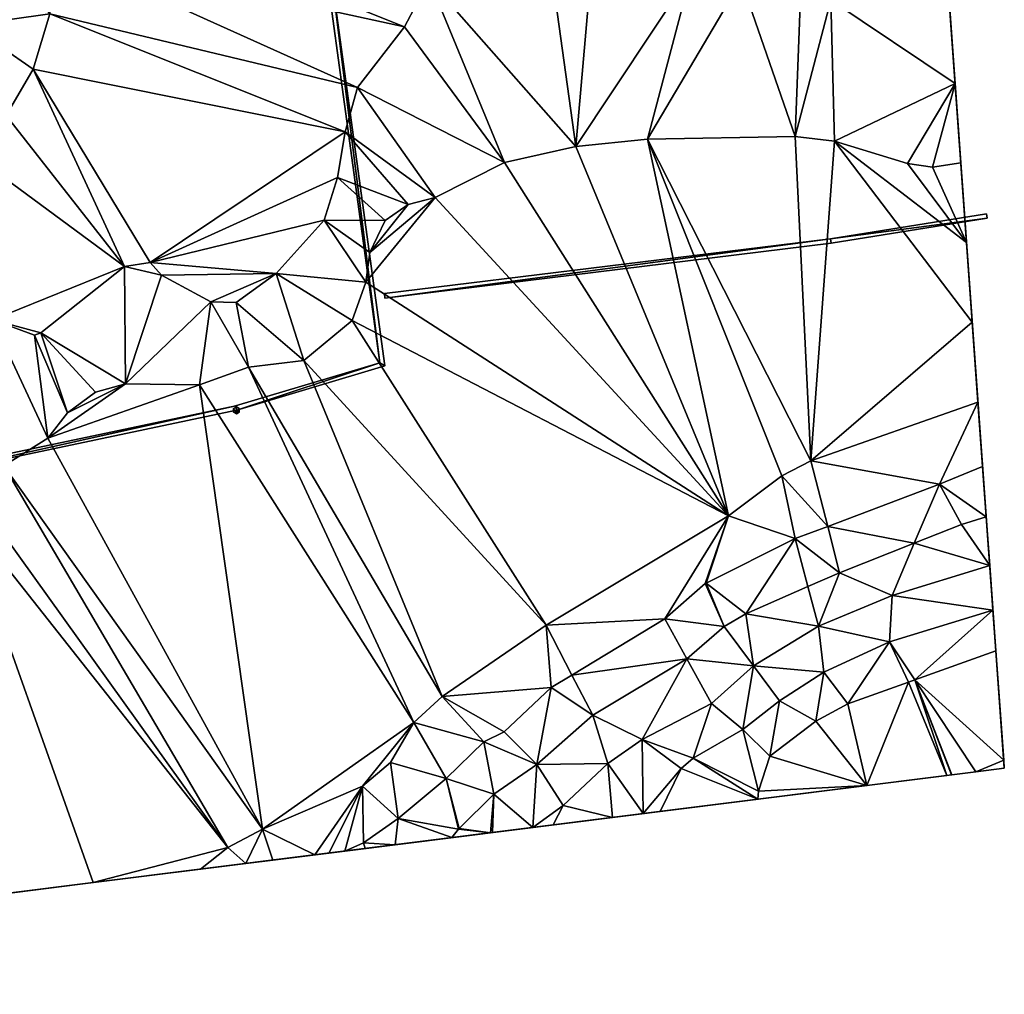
# Model space of a CAD drawing. Header units: inches. Extents: x 573046 to 573309, y 6670408 to 6670677.
# Tile 28 of 111: x 573265 to 573309, y 6670442 to 6670486. Entities that reach past the tile are written whole.
import ezdxf

# ---------------------------------------------------------------- set-up
doc = ezdxf.new("R2010")
doc.units = ezdxf.units.IN
doc.header["$MEASUREMENT"] = 0
for name, color, linetype in [('Objekter_Gjerde', 10, 'Continuous'), ('Objekter_Mast', 10, 'Continuous'), ('Terreng_ortofoto', 10, 'Continuous')]:
    doc.layers.add(name, color=color, linetype=linetype)

msp = doc.modelspace()

# ---------------------------------------------------------------- linework, layer by layer
at = {"layer": 'Terreng_ortofoto'}
for points in [[(573308.764, 6670457.641, 226), (573294.793, 6670651.952, 219), (573297.855, 6670609.365, 218)], [(573308.764, 6670457.641, 226), (573297.855, 6670609.365, 218), (573306.936, 6670483.065, 221.5)], [(573306.936, 6670483.065, 221.5), (573297.855, 6670609.365, 218), (573301.343, 6670560.852, 221)], [(573306.936, 6670483.065, 221.5), (573301.343, 6670560.852, 221), (573301.804, 6670554.44, 221)], [(573304.487, 6670517.124, 223.667), (573306.936, 6670483.065, 221.5), (573301.804, 6670554.44, 221)], [(573305.611, 6670501.488, 224), (573306.936, 6670483.065, 221.5), (573304.487, 6670517.124, 223.667)], [(573305.611, 6670501.488, 224), (573306.681, 6670486.609, 222), (573306.936, 6670483.065, 221.5)], [(573266.84, 6670491.78, 223), (573266.49, 6670489.05, 223), (573282.25, 6670485.61, 222)], [(573266.84, 6670491.78, 223), (573282.25, 6670485.61, 222), (573283.36, 6670487.71, 222)], [(573288.5, 6670490.59, 222), (573283.36, 6670487.71, 222), (573289.93, 6670480.24, 221)], [(573288.5, 6670490.59, 222), (573289.93, 6670480.24, 221), (573290.82, 6670490.51, 222)], [(573290.82, 6670490.51, 222), (573289.93, 6670480.24, 221), (573295.11, 6670488.06, 222)], [(573264.24, 6670489.01, 224), (573262.75, 6670485.68, 224), (573266.34, 6670486.2, 223)], [(573266.49, 6670489.05, 223), (573266.34, 6670486.2, 223), (573280.14, 6670482.89, 222)], [(573266.49, 6670489.05, 223), (573280.14, 6670482.89, 222), (573282.25, 6670485.61, 222)], [(573283.36, 6670487.71, 222), (573282.25, 6670485.61, 222), (573286.73, 6670479.53, 221)], [(573283.36, 6670487.71, 222), (573286.73, 6670479.53, 221), (573289.93, 6670480.24, 221)], [(573295.11, 6670488.06, 222), (573289.93, 6670480.24, 221), (573293.14, 6670480.58, 221)], [(573295.11, 6670488.06, 222), (573293.14, 6670480.58, 221), (573297.34, 6670487.69, 222)], [(573297.34, 6670487.69, 222), (573293.14, 6670480.58, 221), (573299.77, 6670480.7, 221)], [(573300.01, 6670487, 222), (573297.34, 6670487.69, 222), (573299.77, 6670480.7, 221)], [(573301.36, 6670486.81, 222), (573300.01, 6670487, 222), (573299.77, 6670480.7, 221)], [(573301.36, 6670486.81, 222), (573299.77, 6670480.7, 221), (573301.53, 6670480.49, 221)], [(573301.36, 6670486.81, 222), (573301.53, 6670480.49, 221), (573306.936, 6670483.065, 221.5)], [(573301.36, 6670486.81, 222), (573306.936, 6670483.065, 221.5), (573306.681, 6670486.609, 222)], [(573266.34, 6670486.2, 223), (573262.75, 6670485.68, 224), (573265.6, 6670483.71, 223)], [(573266.34, 6670486.2, 223), (573265.6, 6670483.71, 223), (573279.59, 6670480.9, 222)], [(573266.34, 6670486.2, 223), (573279.59, 6670480.9, 222), (573280.14, 6670482.89, 222)], [(573262.75, 6670485.68, 224), (573264.39, 6670481.64, 223), (573265.6, 6670483.71, 223)], [(573282.25, 6670485.61, 222), (573280.14, 6670482.89, 222), (573286.73, 6670479.53, 221)], [(573269.69, 6670474.86, 222), (573265.6, 6670483.71, 223), (573264.39, 6670481.64, 223)], [(573269.69, 6670474.86, 222), (573270.85, 6670475.05, 222), (573265.6, 6670483.71, 223)], [(573270.85, 6670475.05, 222), (573279.59, 6670480.9, 222), (573265.6, 6670483.71, 223)], [(573279.59, 6670480.9, 222), (573283.63, 6670477.96, 221), (573280.14, 6670482.89, 222)], [(573286.73, 6670479.53, 221), (573280.14, 6670482.89, 222), (573283.63, 6670477.96, 221)], [(573301.53, 6670480.49, 221), (573304.8, 6670479.49, 221), (573306.936, 6670483.065, 221.5)], [(573306.936, 6670483.065, 221.5), (573304.8, 6670479.49, 221), (573305.92, 6670479.32, 221)], [(573306.936, 6670483.065, 221.5), (573305.92, 6670479.32, 221), (573307.19, 6670479.521, 221)], [(573308.764, 6670457.641, 226), (573306.936, 6670483.065, 221.5), (573307.448, 6670475.944, 221)], [(573307.448, 6670475.944, 221), (573306.936, 6670483.065, 221.5), (573307.19, 6670479.521, 221)], [(573269.69, 6670474.86, 222), (573264.39, 6670481.64, 223), (573262.78, 6670479.96, 223)], [(573270.85, 6670475.05, 222), (573279.25, 6670478.86, 222), (573279.59, 6670480.9, 222)], [(573279.59, 6670480.9, 222), (573279.25, 6670478.86, 222), (573282.41, 6670477.64, 221)], [(573279.59, 6670480.9, 222), (573282.41, 6670477.64, 221), (573283.63, 6670477.96, 221)], [(573300.47, 6670466.15, 221), (573299.77, 6670480.7, 221), (573293.14, 6670480.58, 221)], [(573300.47, 6670466.15, 221), (573301.53, 6670480.49, 221), (573299.77, 6670480.7, 221)], [(573296.77, 6670463.69, 221), (573289.93, 6670480.24, 221), (573286.73, 6670479.53, 221)], [(573296.77, 6670463.69, 221), (573293.14, 6670480.58, 221), (573289.93, 6670480.24, 221)], [(573296.77, 6670463.69, 221), (573299.16, 6670465.48, 221), (573293.14, 6670480.58, 221)], [(573300.47, 6670466.15, 221), (573293.14, 6670480.58, 221), (573299.16, 6670465.48, 221)], [(573300.47, 6670466.15, 221), (573307.705, 6670472.367, 221), (573301.53, 6670480.49, 221)], [(573307.705, 6670472.367, 221), (573307.448, 6670475.944, 221), (573301.53, 6670480.49, 221)], [(573307.448, 6670475.944, 221), (573304.8, 6670479.49, 221), (573301.53, 6670480.49, 221)], [(573269.69, 6670474.86, 222), (573262.78, 6670479.96, 223), (573263.77, 6670472.48, 222)], [(573296.77, 6670463.69, 221), (573286.73, 6670479.53, 221), (573283.63, 6670477.96, 221)], [(573307.448, 6670475.944, 221), (573305.92, 6670479.32, 221), (573304.8, 6670479.49, 221)], [(573307.448, 6670475.944, 221), (573307.19, 6670479.521, 221), (573305.92, 6670479.32, 221)], [(573270.85, 6670475.05, 222), (573278.64, 6670476.95, 222), (573279.25, 6670478.86, 222)], [(573278.64, 6670476.95, 222), (573281.38, 6670476.93, 221), (573279.25, 6670478.86, 222)], [(573281.38, 6670476.93, 221), (573282.41, 6670477.64, 221), (573279.25, 6670478.86, 222)], [(573280.51, 6670474.16, 221), (573283.63, 6670477.96, 221), (573280.69, 6670475.49, 221)], [(573296.77, 6670463.69, 221), (573283.63, 6670477.96, 221), (573280.51, 6670474.16, 221)], [(573280.69, 6670475.49, 221), (573283.63, 6670477.96, 221), (573282.41, 6670477.64, 221)], [(573280.69, 6670475.49, 221), (573282.41, 6670477.64, 221), (573281.38, 6670476.93, 221)], [(573276.49, 6670474.56, 222), (573278.64, 6670476.95, 222), (573270.85, 6670475.05, 222)], [(573276.49, 6670474.56, 222), (573280.51, 6670474.16, 221), (573278.64, 6670476.95, 222)], [(573278.64, 6670476.95, 222), (573280.51, 6670474.16, 221), (573280.69, 6670475.49, 221)], [(573278.64, 6670476.95, 222), (573280.69, 6670475.49, 221), (573281.38, 6670476.93, 221)], [(573308.764, 6670457.641, 226), (573307.448, 6670475.944, 221), (573307.705, 6670472.367, 221)], [(573269.69, 6670474.86, 222), (573263.77, 6670472.48, 222), (573265.95, 6670471.89, 222)], [(573269.69, 6670474.86, 222), (573265.95, 6670471.89, 222), (573269.74, 6670469.61, 221)], [(573269.69, 6670474.86, 222), (573271.36, 6670474.48, 222), (573270.85, 6670475.05, 222)], [(573269.69, 6670474.86, 222), (573269.74, 6670469.61, 221), (573271.36, 6670474.48, 222)], [(573276.49, 6670474.56, 222), (573270.85, 6670475.05, 222), (573271.36, 6670474.48, 222)], [(573269.74, 6670469.61, 221), (573273.56, 6670473.29, 222), (573271.36, 6670474.48, 222)], [(573276.49, 6670474.56, 222), (573271.36, 6670474.48, 222), (573273.56, 6670473.29, 222)], [(573274.7, 6670473.26, 222), (573276.49, 6670474.56, 222), (573273.56, 6670473.29, 222)], [(573274.7, 6670473.26, 222), (573277.74, 6670470.65, 221), (573276.49, 6670474.56, 222)], [(573276.49, 6670474.56, 222), (573279.9, 6670472.44, 221), (573280.51, 6670474.16, 221)], [(573276.49, 6670474.56, 222), (573277.74, 6670470.65, 221), (573279.9, 6670472.44, 221)], [(573296.77, 6670463.69, 221), (573280.51, 6670474.16, 221), (573279.9, 6670472.44, 221)], [(573269.74, 6670469.61, 221), (573273.05, 6670469.56, 221), (573273.56, 6670473.29, 222)], [(573273.56, 6670473.29, 222), (573273.05, 6670469.56, 221), (573275.25, 6670470.35, 221)], [(573274.7, 6670473.26, 222), (573273.56, 6670473.29, 222), (573275.25, 6670470.35, 221)], [(573274.7, 6670473.26, 222), (573275.25, 6670470.35, 221), (573277.74, 6670470.65, 221)], [(573266.25, 6670467.17, 221), (573263.77, 6670472.48, 222), (573264.28, 6670465.93, 221)], [(573266.25, 6670467.17, 221), (573265.66, 6670471.79, 222), (573263.77, 6670472.48, 222)], [(573265.66, 6670471.79, 222), (573265.95, 6670471.89, 222), (573263.77, 6670472.48, 222)], [(573277.74, 6670470.65, 221), (573288.6, 6670458.79, 221), (573279.9, 6670472.44, 221)], [(573288.6, 6670458.79, 221), (573296.77, 6670463.69, 221), (573279.9, 6670472.44, 221)], [(573300.47, 6670466.15, 221), (573307.962, 6670468.79, 221), (573307.705, 6670472.367, 221)], [(573308.332, 6670463.645, 223), (573308.764, 6670457.641, 226), (573307.705, 6670472.367, 221)], [(573308.332, 6670463.645, 223), (573307.705, 6670472.367, 221), (573307.962, 6670468.79, 221)], [(573267.14, 6670468.31, 221), (573265.95, 6670471.89, 222), (573265.66, 6670471.79, 222)], [(573266.25, 6670467.17, 221), (573267.14, 6670468.31, 221), (573265.66, 6670471.79, 222)], [(573267.14, 6670468.31, 221), (573268.39, 6670469.23, 221), (573265.95, 6670471.89, 222)], [(573268.39, 6670469.23, 221), (573269.74, 6670469.61, 221), (573265.95, 6670471.89, 222)], [(573277.74, 6670470.65, 221), (573275.25, 6670470.35, 221), (573283.94, 6670455.59, 221)], [(573277.74, 6670470.65, 221), (573283.94, 6670455.59, 221), (573288.6, 6670458.79, 221)], [(573275.25, 6670470.35, 221), (573273.05, 6670469.56, 221), (573282.67, 6670454.42, 221)], [(573275.25, 6670470.35, 221), (573282.67, 6670454.42, 221), (573283.94, 6670455.59, 221)], [(573266.25, 6670467.17, 221), (573273.05, 6670469.56, 221), (573269.74, 6670469.61, 221)], [(573266.25, 6670467.17, 221), (573269.74, 6670469.61, 221), (573267.14, 6670468.31, 221)], [(573266.25, 6670467.17, 221), (573275.88, 6670449.65, 221), (573273.05, 6670469.56, 221)], [(573267.14, 6670468.31, 221), (573269.74, 6670469.61, 221), (573268.39, 6670469.23, 221)], [(573273.05, 6670469.56, 221), (573275.88, 6670449.65, 221), (573282.67, 6670454.42, 221)], [(573300.47, 6670466.15, 221), (573306.23, 6670465.11, 222), (573307.962, 6670468.79, 221)], [(573306.23, 6670465.11, 222), (573308.169, 6670465.907, 222), (573307.962, 6670468.79, 221)], [(573308.332, 6670463.645, 223), (573307.962, 6670468.79, 221), (573308.169, 6670465.907, 222)], [(573266.25, 6670467.17, 221), (573264.28, 6670465.93, 221), (573275.88, 6670449.65, 221)], [(573300.47, 6670466.15, 221), (573299.16, 6670465.48, 221), (573301.225, 6670463.219, 222)], [(573300.47, 6670466.15, 221), (573301.225, 6670463.219, 222), (573306.23, 6670465.11, 222)], [(573264.28, 6670465.93, 221), (573262.94, 6670464.69, 221), (573274.33, 6670448.82, 221)], [(573264.28, 6670465.93, 221), (573274.33, 6670448.82, 221), (573275.88, 6670449.65, 221)], [(573308.332, 6670463.645, 223), (573308.169, 6670465.907, 222), (573306.23, 6670465.11, 222)], [(573296.77, 6670463.69, 221), (573299.77, 6670462.67, 222), (573299.16, 6670465.48, 221)], [(573299.77, 6670462.67, 222), (573301.225, 6670463.219, 222), (573299.16, 6670465.48, 221)], [(573301.225, 6670463.219, 222), (573305.104, 6670462.461, 223), (573306.23, 6670465.11, 222)], [(573307.23, 6670463.3, 223), (573306.23, 6670465.11, 222), (573305.104, 6670462.461, 223)], [(573307.23, 6670463.3, 223), (573308.332, 6670463.645, 223), (573306.23, 6670465.11, 222)], [(573262.34, 6670463.99, 221), (573274.33, 6670448.82, 221), (573262.94, 6670464.69, 221)], [(573262.34, 6670463.99, 221), (573263.471, 6670446.646, 221), (573268.283, 6670447.249, 221)], [(573262.34, 6670463.99, 221), (573268.283, 6670447.249, 221), (573274.33, 6670448.82, 221)], [(573288.6, 6670458.79, 221), (573293.92, 6670459.08, 222), (573296.77, 6670463.69, 221)], [(573296.77, 6670463.69, 221), (573293.92, 6670459.08, 222), (573295.735, 6670460.657, 222)], [(573296.77, 6670463.69, 221), (573295.735, 6670460.657, 222), (573295.768, 6670460.679, 222)], [(573296.77, 6670463.69, 221), (573295.768, 6670460.679, 222), (573299.77, 6670462.67, 222)], [(573307.23, 6670463.3, 223), (573308.488, 6670461.47, 224), (573308.332, 6670463.645, 223)], [(573308.332, 6670463.645, 223), (573308.488, 6670461.47, 224), (573308.764, 6670457.641, 226)], [(573299.77, 6670462.67, 222), (573301.76, 6670461.14, 223), (573301.225, 6670463.219, 222)], [(573301.225, 6670463.219, 222), (573301.76, 6670461.14, 223), (573305.104, 6670462.461, 223)], [(573307.23, 6670463.3, 223), (573305.104, 6670462.461, 223), (573308.488, 6670461.47, 224)], [(573299.77, 6670462.67, 222), (573295.768, 6670460.679, 222), (573297.56, 6670459.3, 223)], [(573299.77, 6670462.67, 222), (573297.56, 6670459.3, 223), (573300.34, 6670460.518, 223)], [(573299.77, 6670462.67, 222), (573300.34, 6670460.518, 223), (573301.76, 6670461.14, 223)], [(573305.104, 6670462.461, 223), (573301.76, 6670461.14, 223), (573304.11, 6670460.12, 224)], [(573305.104, 6670462.461, 223), (573304.11, 6670460.12, 224), (573308.488, 6670461.47, 224)], [(573308.488, 6670461.47, 224), (573304.11, 6670460.12, 224), (573308.633, 6670459.455, 225)], [(573308.488, 6670461.47, 224), (573308.633, 6670459.455, 225), (573308.764, 6670457.641, 226)], [(573300.34, 6670460.518, 223), (573300.81, 6670458.74, 224), (573301.76, 6670461.14, 223)], [(573300.81, 6670458.74, 224), (573304.11, 6670460.12, 224), (573301.76, 6670461.14, 223)], [(573293.92, 6670459.08, 222), (573296.58, 6670458.73, 223), (573295.735, 6670460.657, 222)], [(573296.58, 6670458.73, 223), (573295.768, 6670460.679, 222), (573295.735, 6670460.657, 222)], [(573296.58, 6670458.73, 223), (573297.56, 6670459.3, 223), (573295.768, 6670460.679, 222)], [(573297.56, 6670459.3, 223), (573300.81, 6670458.74, 224), (573300.34, 6670460.518, 223)], [(573300.81, 6670458.74, 224), (573304, 6670458.05, 225), (573304.11, 6670460.12, 224)], [(573304.11, 6670460.12, 224), (573304, 6670458.05, 225), (573308.633, 6670459.455, 225)], [(573308.633, 6670459.455, 225), (573304, 6670458.05, 225), (573305.133, 6670456.34, 226)], [(573308.633, 6670459.455, 225), (573305.133, 6670456.34, 226), (573308.764, 6670457.641, 226)], [(573288.6, 6670458.79, 221), (573289.757, 6670456.553, 222), (573293.92, 6670459.08, 222)], [(573289.757, 6670456.553, 222), (573294.91, 6670457.28, 223), (573293.92, 6670459.08, 222)], [(573294.91, 6670457.28, 223), (573296.58, 6670458.73, 223), (573293.92, 6670459.08, 222)], [(573296.58, 6670458.73, 223), (573297.9, 6670456.96, 224), (573297.56, 6670459.3, 223)], [(573297.9, 6670456.96, 224), (573300.81, 6670458.74, 224), (573297.56, 6670459.3, 223)], [(573288.6, 6670458.79, 221), (573283.94, 6670455.59, 221), (573288.83, 6670455.99, 222)], [(573288.6, 6670458.79, 221), (573288.83, 6670455.99, 222), (573289.757, 6670456.553, 222)], [(573294.91, 6670457.28, 223), (573297.9, 6670456.96, 224), (573296.58, 6670458.73, 223)], [(573297.9, 6670456.96, 224), (573301.05, 6670456.68, 225), (573300.81, 6670458.74, 224)], [(573301.05, 6670456.68, 225), (573304, 6670458.05, 225), (573300.81, 6670458.74, 224)], [(573301.05, 6670456.68, 225), (573302.12, 6670455.26, 226), (573304, 6670458.05, 225)], [(573304, 6670458.05, 225), (573302.12, 6670455.26, 226), (573304.843, 6670456.236, 226)], [(573304, 6670458.05, 225), (573304.843, 6670456.236, 226), (573305.133, 6670456.34, 226)], [(573308.764, 6670457.641, 226), (573305.133, 6670456.34, 226), (573309.116, 6670452.735, 227)], [(573308.764, 6670457.641, 226), (573309.116, 6670452.735, 227), (573309.142, 6670452.374, 227.045)], [(573289.757, 6670456.553, 222), (573290.69, 6670454.75, 223), (573294.91, 6670457.28, 223)], [(573290.69, 6670454.75, 223), (573292.9, 6670453.67, 224), (573294.91, 6670457.28, 223)], [(573292.9, 6670453.67, 224), (573296.02, 6670455.28, 224), (573294.91, 6670457.28, 223)], [(573294.91, 6670457.28, 223), (573296.02, 6670455.28, 224), (573297.9, 6670456.96, 224)], [(573296.02, 6670455.28, 224), (573297.42, 6670454.12, 225), (573297.9, 6670456.96, 224)], [(573297.9, 6670456.96, 224), (573297.42, 6670454.12, 225), (573299.06, 6670455.4, 225)], [(573297.9, 6670456.96, 224), (573299.06, 6670455.4, 225), (573301.05, 6670456.68, 225)], [(573289.757, 6670456.553, 222), (573288.83, 6670455.99, 222), (573290.69, 6670454.75, 223)], [(573301.05, 6670456.68, 225), (573299.06, 6670455.4, 225), (573300.69, 6670454.48, 226)], [(573301.05, 6670456.68, 225), (573300.69, 6670454.48, 226), (573302.12, 6670455.26, 226)], [(573305.133, 6670456.34, 226), (573304.843, 6670456.236, 226), (573306.566, 6670452.051, 226.867)], [(573305.133, 6670456.34, 226), (573306.566, 6670452.051, 226.867), (573306.776, 6670452.077, 226.888)], [(573305.133, 6670456.34, 226), (573306.776, 6670452.077, 226.888), (573306.795, 6670452.079, 226.89)], [(573305.133, 6670456.34, 226), (573306.795, 6670452.079, 226.89), (573307.868, 6670452.214, 227.001)], [(573305.133, 6670456.34, 226), (573307.868, 6670452.214, 227.001), (573309.116, 6670452.735, 227)], [(573288.83, 6670455.99, 222), (573283.94, 6670455.59, 221), (573286.72, 6670454.01, 222)], [(573288.83, 6670455.99, 222), (573286.72, 6670454.01, 222), (573288.18, 6670452.55, 223)], [(573290.69, 6670454.75, 223), (573288.83, 6670455.99, 222), (573288.18, 6670452.55, 223)], [(573302.12, 6670455.26, 226), (573302.98, 6670451.601, 226.5), (573304.843, 6670456.236, 226)], [(573304.843, 6670456.236, 226), (573302.98, 6670451.601, 226.5), (573306.566, 6670452.051, 226.867)], [(573283.94, 6670455.59, 221), (573282.67, 6670454.42, 221), (573285.81, 6670453.56, 222)], [(573286.72, 6670454.01, 222), (573283.94, 6670455.59, 221), (573285.81, 6670453.56, 222)], [(573292.9, 6670453.67, 224), (573295.19, 6670452.83, 225), (573296.02, 6670455.28, 224)], [(573296.02, 6670455.28, 224), (573295.19, 6670452.83, 225), (573297.42, 6670454.12, 225)], [(573299.06, 6670455.4, 225), (573297.42, 6670454.12, 225), (573298.63, 6670452.92, 226)], [(573300.69, 6670454.48, 226), (573299.06, 6670455.4, 225), (573298.63, 6670452.92, 226)], [(573300.69, 6670454.48, 226), (573302.98, 6670451.601, 226.5), (573302.12, 6670455.26, 226)], [(573290.69, 6670454.75, 223), (573288.18, 6670452.55, 223), (573291.37, 6670452.59, 224)], [(573290.69, 6670454.75, 223), (573291.37, 6670452.59, 224), (573292.9, 6670453.67, 224)], [(573282.67, 6670454.42, 221), (573275.88, 6670449.65, 221), (573280.36, 6670451.57, 221)], [(573282.67, 6670454.42, 221), (573280.36, 6670451.57, 221), (573281.62, 6670452.63, 221)], [(573282.67, 6670454.42, 221), (573281.62, 6670452.63, 221), (573284.12, 6670451.91, 222)], [(573282.67, 6670454.42, 221), (573284.12, 6670451.91, 222), (573285.81, 6670453.56, 222)], [(573297.42, 6670454.12, 225), (573295.19, 6670452.83, 225), (573298.12, 6670451.35, 226)], [(573297.42, 6670454.12, 225), (573298.12, 6670451.35, 226), (573298.63, 6670452.92, 226)], [(573300.69, 6670454.48, 226), (573298.63, 6670452.92, 226), (573302.98, 6670451.601, 226.5)], [(573286.72, 6670454.01, 222), (573285.81, 6670453.56, 222), (573288.18, 6670452.55, 223)], [(573292.9, 6670453.67, 224), (573291.37, 6670452.59, 224), (573292.954, 6670450.344, 224.841)], [(573292.9, 6670453.67, 224), (573292.954, 6670450.344, 224.841), (573294.65, 6670452.36, 225)], [(573292.9, 6670453.67, 224), (573294.65, 6670452.36, 225), (573295.19, 6670452.83, 225)], [(573285.81, 6670453.56, 222), (573284.12, 6670451.91, 222), (573286.26, 6670451.22, 223)], [(573285.81, 6670453.56, 222), (573286.26, 6670451.22, 223), (573288.18, 6670452.55, 223)], [(573295.19, 6670452.83, 225), (573294.65, 6670452.36, 225), (573298.092, 6670450.988, 226)], [(573295.19, 6670452.83, 225), (573298.092, 6670450.988, 226), (573298.12, 6670451.35, 226)], [(573298.63, 6670452.92, 226), (573298.12, 6670451.35, 226), (573302.98, 6670451.601, 226.5)], [(573280.36, 6670451.57, 221), (573281.97, 6670450.12, 222), (573281.62, 6670452.63, 221)], [(573284.12, 6670451.91, 222), (573281.62, 6670452.63, 221), (573281.97, 6670450.12, 222)], [(573288.18, 6670452.55, 223), (573286.26, 6670451.22, 223), (573287.997, 6670449.722, 223.798)], [(573288.18, 6670452.55, 223), (573287.997, 6670449.722, 223.798), (573289.36, 6670450.7, 224)], [(573288.18, 6670452.55, 223), (573289.36, 6670450.7, 224), (573291.37, 6670452.59, 224)], [(573291.37, 6670452.59, 224), (573289.36, 6670450.7, 224), (573291.576, 6670450.171, 224.554)], [(573291.37, 6670452.59, 224), (573291.576, 6670450.171, 224.554), (573292.954, 6670450.344, 224.841)], [(573293.719, 6670450.44, 225), (573294.65, 6670452.36, 225), (573292.954, 6670450.344, 224.841)], [(573293.719, 6670450.44, 225), (573298.092, 6670450.988, 226), (573294.65, 6670452.36, 225)], [(573307.868, 6670452.214, 227.001), (573306.795, 6670452.079, 226.89), (573309.142, 6670452.374, 227.045)], [(573307.868, 6670452.214, 227.001), (573309.142, 6670452.374, 227.045), (573309.116, 6670452.735, 227)], [(573228.368, 6670442.243, 222), (573306.795, 6670452.079, 226.89), (573268.283, 6670447.249, 221)], [(573268.283, 6670447.249, 221), (573306.795, 6670452.079, 226.89), (573279.58, 6670448.666, 222)], [(573288.914, 6670449.837, 224), (573279.58, 6670448.666, 222), (573306.795, 6670452.079, 226.89)], [(573284.668, 6670449.644, 223), (573284.12, 6670451.91, 222), (573281.97, 6670450.12, 222)], [(573284.668, 6670449.644, 223), (573284.694, 6670449.674, 223), (573284.12, 6670451.91, 222)], [(573286.26, 6670451.22, 223), (573284.12, 6670451.91, 222), (573284.694, 6670449.674, 223)], [(573288.914, 6670449.837, 224), (573306.795, 6670452.079, 226.89), (573298.092, 6670450.988, 226)], [(573298.092, 6670450.988, 226), (573306.795, 6670452.079, 226.89), (573302.98, 6670451.601, 226.5)], [(573306.566, 6670452.051, 226.867), (573302.98, 6670451.601, 226.5), (573306.795, 6670452.079, 226.89)], [(573306.566, 6670452.051, 226.867), (573306.795, 6670452.079, 226.89), (573306.776, 6670452.077, 226.888)], [(573275.88, 6670449.65, 221), (573278.235, 6670448.498, 221.793), (573280.36, 6670451.57, 221)], [(573278.235, 6670448.498, 221.793), (573278.854, 6670448.575, 221.888), (573280.36, 6670451.57, 221)], [(573280.36, 6670451.57, 221), (573278.854, 6670448.575, 221.888), (573279.58, 6670448.666, 222)], [(573280.36, 6670451.57, 221), (573279.58, 6670448.666, 222), (573280.41, 6670449.04, 222)], [(573280.36, 6670451.57, 221), (573280.41, 6670449.04, 222), (573281.97, 6670450.12, 222)], [(573298.092, 6670450.988, 226), (573302.98, 6670451.601, 226.5), (573298.12, 6670451.35, 226)], [(573286.26, 6670451.22, 223), (573284.694, 6670449.674, 223), (573286.107, 6670449.485, 223.382)], [(573286.26, 6670451.22, 223), (573286.107, 6670449.485, 223.382), (573286.192, 6670449.496, 223.401)], [(573286.26, 6670451.22, 223), (573286.192, 6670449.496, 223.401), (573287.997, 6670449.722, 223.798)], [(573288.914, 6670449.837, 224), (573289.36, 6670450.7, 224), (573287.997, 6670449.722, 223.798)], [(573288.914, 6670449.837, 224), (573298.092, 6670450.988, 226), (573291.576, 6670450.171, 224.554)], [(573288.914, 6670449.837, 224), (573291.576, 6670450.171, 224.554), (573289.36, 6670450.7, 224)], [(573291.576, 6670450.171, 224.554), (573298.092, 6670450.988, 226), (573292.954, 6670450.344, 224.841)], [(573293.719, 6670450.44, 225), (573292.954, 6670450.344, 224.841), (573298.092, 6670450.988, 226)], [(573288.914, 6670449.837, 224), (573287.997, 6670449.722, 223.798), (573279.58, 6670448.666, 222)], [(573286.107, 6670449.485, 223.382), (573279.58, 6670448.666, 222), (573287.997, 6670449.722, 223.798)], [(573281.97, 6670450.12, 222), (573280.41, 6670449.04, 222), (573281.832, 6670448.949, 222.47)], [(573281.97, 6670450.12, 222), (573281.832, 6670448.949, 222.47), (573284.369, 6670449.267, 223)], [(573284.668, 6670449.644, 223), (573281.97, 6670450.12, 222), (573284.369, 6670449.267, 223)], [(573286.192, 6670449.496, 223.401), (573286.107, 6670449.485, 223.382), (573287.997, 6670449.722, 223.798)], [(573274.33, 6670448.82, 221), (573275.128, 6670448.108, 221.314), (573275.88, 6670449.65, 221)], [(573275.88, 6670449.65, 221), (573275.128, 6670448.108, 221.314), (573276.338, 6670448.26, 221.5)], [(573275.88, 6670449.65, 221), (573276.338, 6670448.26, 221.5), (573278.235, 6670448.498, 221.793)], [(573286.107, 6670449.485, 223.382), (573284.369, 6670449.267, 223), (573279.58, 6670448.666, 222)], [(573284.369, 6670449.267, 223), (573281.832, 6670448.949, 222.47), (573279.58, 6670448.666, 222)], [(573286.107, 6670449.485, 223.382), (573284.668, 6670449.644, 223), (573284.369, 6670449.267, 223)], [(573286.107, 6670449.485, 223.382), (573284.694, 6670449.674, 223), (573284.668, 6670449.644, 223)], [(573268.283, 6670447.249, 221), (573273.095, 6670447.853, 221), (573274.33, 6670448.82, 221)], [(573274.33, 6670448.82, 221), (573273.095, 6670447.853, 221), (573275.128, 6670448.108, 221.314)], [(573280.41, 6670449.04, 222), (573279.58, 6670448.666, 222), (573280.486, 6670448.78, 222.189)], [(573280.486, 6670448.78, 222.189), (573279.58, 6670448.666, 222), (573281.832, 6670448.949, 222.47)], [(573280.41, 6670449.04, 222), (573280.486, 6670448.78, 222.189), (573281.832, 6670448.949, 222.47)], [(573268.283, 6670447.249, 221), (573279.58, 6670448.666, 222), (573278.854, 6670448.575, 221.888)], [(573268.283, 6670447.249, 221), (573278.854, 6670448.575, 221.888), (573273.095, 6670447.853, 221)], [(573273.095, 6670447.853, 221), (573278.854, 6670448.575, 221.888), (573275.128, 6670448.108, 221.314)], [(573276.338, 6670448.26, 221.5), (573275.128, 6670448.108, 221.314), (573278.854, 6670448.575, 221.888)], [(573278.235, 6670448.498, 221.793), (573276.338, 6670448.26, 221.5), (573278.854, 6670448.575, 221.888)], [(573228.368, 6670442.243, 222), (573268.283, 6670447.249, 221), (573258.659, 6670446.042, 221)], [(573268.283, 6670447.249, 221), (573263.471, 6670446.646, 221), (573258.659, 6670446.042, 221)]]:
    msp.add_3dface(points, dxfattribs=at)

# ---------------------------------------------------------------- meshes
at = {"layer": 'Objekter_Gjerde', "color": 24, "true_color": 0xaa170d}
mesh = msp.add_polyface(dxfattribs=at)
corners = [(573273.508, 6670520.038, 226.51), (573273.312, 6670520.002, 226.51), (573274.908, 6670512.188, 226.53), (573274.712, 6670512.152, 226.53), (573278.959, 6670487.987, 226.58), (573281.149, 6670470.551, 225.68), (573274.672, 6670468.625, 225.68), (573274.729, 6670468.433, 225.68), (573281.371, 6670470.409, 225.68), (573278.761, 6670487.955, 226.58), (573273.508, 6670520.038, 222.998), (573273.312, 6670520.002, 223.041), (573274.908, 6670512.188, 222.856), (573274.712, 6670512.152, 222.859), (573278.959, 6670487.987, 222.246), (573281.149, 6670470.551, 220.782), (573274.672, 6670468.625, 220.797), (573274.729, 6670468.433, 220.775), (573281.371, 6670470.409, 220.78), (573278.761, 6670487.955, 222.256)]
mesh.append_faces([[corners[k] for k in face] for face in [(8, 7, 18), (7, 17, 18), (7, 6, 16), (7, 16, 17), (8, 7, 18), (7, 17, 18), (7, 6, 16), (7, 16, 17), (6, 5, 16), (5, 15, 16), (6, 5, 16), (5, 15, 16), (4, 8, 14), (8, 18, 14), (4, 8, 14), (8, 18, 14), (5, 9, 19), (5, 19, 15), (5, 9, 19), (5, 19, 15), (2, 4, 12), (4, 14, 12), (2, 4, 12), (4, 14, 12), (9, 3, 13), (9, 13, 19), (9, 3, 13), (9, 13, 19), (0, 2, 10), (2, 12, 10), (0, 2, 10), (2, 12, 10), (3, 1, 11), (3, 11, 13), (3, 1, 11), (3, 11, 13), (1, 0, 11), (0, 10, 11), (1, 0, 11), (0, 10, 11), (14, 19, 15), (15, 17, 18), (13, 19, 14), (14, 15, 18), (15, 16, 17), (11, 13, 12), (12, 13, 14), (10, 11, 12), (4, 9, 5), (5, 7, 8), (3, 9, 4), (4, 5, 8), (5, 6, 7), (1, 3, 2), (2, 3, 4), (0, 1, 2)]], dxfattribs={"color": 25})
mesh = msp.add_polyface(dxfattribs=at)
corners = [(573273.508, 6670520.038, 226.51), (573273.312, 6670520.002, 226.51), (573274.908, 6670512.188, 226.53), (573274.712, 6670512.152, 226.53), (573278.959, 6670487.987, 226.58), (573281.149, 6670470.551, 225.68), (573274.672, 6670468.625, 225.68), (573274.729, 6670468.433, 225.68), (573281.371, 6670470.409, 225.68), (573278.761, 6670487.955, 226.58), (573273.508, 6670520.038, 222.998), (573273.312, 6670520.002, 223.041), (573274.908, 6670512.188, 222.856), (573274.712, 6670512.152, 222.859), (573278.959, 6670487.987, 222.246), (573281.149, 6670470.551, 220.782), (573274.672, 6670468.625, 220.797), (573274.729, 6670468.433, 220.775), (573281.371, 6670470.409, 220.78), (573278.761, 6670487.955, 222.256)]
mesh.append_faces([[corners[k] for k in face] for face in [(8, 7, 18), (7, 17, 18), (7, 6, 16), (7, 16, 17), (8, 7, 18), (7, 17, 18), (7, 6, 16), (7, 16, 17), (6, 5, 16), (5, 15, 16), (6, 5, 16), (5, 15, 16), (4, 8, 14), (8, 18, 14), (4, 8, 14), (8, 18, 14), (5, 9, 19), (5, 19, 15), (5, 9, 19), (5, 19, 15), (2, 4, 12), (4, 14, 12), (2, 4, 12), (4, 14, 12), (9, 3, 13), (9, 13, 19), (9, 3, 13), (9, 13, 19), (0, 2, 10), (2, 12, 10), (0, 2, 10), (2, 12, 10), (3, 1, 11), (3, 11, 13), (3, 1, 11), (3, 11, 13), (1, 0, 11), (0, 10, 11), (1, 0, 11), (0, 10, 11), (14, 19, 15), (15, 17, 18), (13, 19, 14), (14, 15, 18), (15, 16, 17), (11, 13, 12), (12, 13, 14), (10, 11, 12), (4, 9, 5), (5, 7, 8), (3, 9, 4), (4, 5, 8), (5, 6, 7), (1, 3, 2), (2, 3, 4), (0, 1, 2)]])
mesh = msp.add_polyface(dxfattribs=at)
corners = [(573308.375, 6670477.034, 221.559), (573308.344, 6670477.231, 221.559), (573301.356, 6670476.109, 221.58), (573301.384, 6670475.911, 221.58), (573281.372, 6670473.452, 221.68), (573281.348, 6670473.65, 221.68), (573308.375, 6670477.034, 220.943), (573308.344, 6670477.231, 220.93), (573301.356, 6670476.109, 220.676), (573301.384, 6670475.911, 220.682), (573281.372, 6670473.452, 220.849), (573281.348, 6670473.65, 220.813)]
mesh.append_faces([[corners[k] for k in face] for face in [(2, 1, 7), (2, 7, 8), (2, 1, 7), (2, 7, 8), (0, 3, 6), (3, 9, 6), (0, 3, 6), (3, 9, 6), (5, 2, 11), (2, 8, 11), (5, 2, 11), (2, 8, 11), (3, 4, 10), (3, 10, 9), (3, 4, 10), (3, 10, 9), (1, 0, 6), (1, 6, 7), (1, 0, 6), (1, 6, 7), (4, 5, 10), (5, 11, 10), (4, 5, 10), (5, 11, 10), (8, 11, 10), (8, 10, 9), (6, 8, 9), (6, 7, 8), (2, 5, 4), (2, 4, 3), (0, 2, 3), (0, 1, 2)]], dxfattribs={"color": 25})
mesh = msp.add_polyface(dxfattribs=at)
corners = [(573308.375, 6670477.034, 221.559), (573308.344, 6670477.231, 221.559), (573301.356, 6670476.109, 221.58), (573301.384, 6670475.911, 221.58), (573281.372, 6670473.452, 221.68), (573281.348, 6670473.65, 221.68), (573308.375, 6670477.034, 220.943), (573308.344, 6670477.231, 220.93), (573301.356, 6670476.109, 220.676), (573301.384, 6670475.911, 220.682), (573281.372, 6670473.452, 220.849), (573281.348, 6670473.65, 220.813)]
mesh.append_faces([[corners[k] for k in face] for face in [(2, 1, 7), (2, 7, 8), (2, 1, 7), (2, 7, 8), (0, 3, 6), (3, 9, 6), (0, 3, 6), (3, 9, 6), (5, 2, 11), (2, 8, 11), (5, 2, 11), (2, 8, 11), (3, 4, 10), (3, 10, 9), (3, 4, 10), (3, 10, 9), (1, 0, 6), (1, 6, 7), (1, 0, 6), (1, 6, 7), (4, 5, 10), (5, 11, 10), (4, 5, 10), (5, 11, 10), (8, 11, 10), (8, 10, 9), (6, 8, 9), (6, 7, 8), (2, 5, 4), (2, 4, 3), (0, 2, 3), (0, 1, 2)]])
mesh = msp.add_polyface(dxfattribs=at)
corners = [(573274.721, 6670468.431, 221.58), (573274.679, 6670468.627, 221.58), (573257.973, 6670464.903, 222.08), (573207.179, 6670453.814, 219.9), (573201.006, 6670470.807, 220.84), (573207.061, 6670453.546, 219.9), (573257.927, 6670465.097, 222.08), (573201.194, 6670470.873, 220.84), (573244.211, 6670461.802, 222.31), (573244.169, 6670461.998, 222.31), (573228.7, 6670458.591, 221.48), (573228.66, 6670458.787, 221.48), (573216.074, 6670456.194, 220.12), (573209.136, 6670454.436, 220.17), (573216.006, 6670456.384, 220.12), (573211.826, 6670455.383, 220.07), (573209.064, 6670454.622, 220.17), (573211.774, 6670455.577, 220.07), (573274.721, 6670468.431, 220.775), (573274.679, 6670468.627, 220.797), (573257.973, 6670464.903, 221.38), (573207.179, 6670453.814, 219.22), (573201.006, 6670470.807, 219.881), (573207.061, 6670453.546, 219.271), (573257.927, 6670465.097, 221.419), (573201.194, 6670470.873, 219.887), (573244.211, 6670461.802, 221.309), (573244.169, 6670461.998, 221.334), (573228.7, 6670458.591, 220.653), (573228.66, 6670458.787, 220.632), (573216.074, 6670456.194, 219.809), (573209.136, 6670454.436, 219.242), (573216.006, 6670456.384, 219.79), (573211.826, 6670455.383, 219.387), (573209.064, 6670454.622, 219.212), (573211.774, 6670455.577, 219.361)]
mesh.append_faces([[corners[k] for k in face] for face in [(3, 16, 34), (3, 34, 21), (16, 17, 35), (16, 35, 34), (3, 16, 34), (3, 34, 21), (16, 17, 35), (16, 35, 34), (15, 13, 33), (13, 31, 33), (13, 5, 31), (5, 23, 31), (15, 13, 33), (13, 31, 33), (13, 5, 31), (5, 23, 31), (17, 14, 32), (17, 32, 35), (17, 14, 32), (17, 32, 35), (12, 15, 30), (15, 33, 30), (12, 15, 30), (15, 33, 30), (7, 3, 25), (3, 21, 25), (7, 3, 25), (3, 21, 25), (5, 4, 22), (5, 22, 23), (5, 4, 22), (5, 22, 23), (4, 7, 25), (4, 25, 22), (4, 7, 25), (4, 25, 22), (14, 11, 29), (14, 29, 32), (14, 11, 29), (14, 29, 32), (10, 12, 28), (12, 30, 28), (10, 12, 28), (12, 30, 28), (1, 0, 19), (0, 18, 19), (1, 0, 19), (0, 18, 19), (0, 2, 20), (0, 20, 18), (0, 2, 20), (0, 20, 18), (6, 1, 24), (1, 19, 24), (6, 1, 24), (1, 19, 24), (11, 9, 27), (11, 27, 29), (11, 9, 27), (11, 27, 29), (8, 10, 26), (10, 28, 26), (8, 10, 26), (10, 28, 26), (2, 8, 26), (2, 26, 20), (2, 8, 26), (2, 26, 20), (9, 6, 27), (6, 24, 27), (9, 6, 27), (6, 24, 27), (31, 34, 21), (33, 35, 34), (32, 35, 33), (30, 32, 33), (33, 34, 31), (29, 32, 30), (31, 21, 23), (27, 29, 28), (28, 29, 30), (24, 27, 26), (26, 27, 28), (20, 24, 26), (21, 25, 22), (19, 24, 20), (21, 22, 23), (18, 19, 20), (13, 16, 3), (15, 17, 16), (14, 17, 15), (12, 14, 15), (15, 16, 13), (11, 14, 12), (13, 3, 5), (9, 11, 10), (10, 11, 12), (6, 9, 8), (8, 9, 10), (2, 6, 8), (3, 7, 4), (1, 6, 2), (3, 4, 5), (0, 1, 2)]], dxfattribs={"color": 25})
mesh = msp.add_polyface(dxfattribs=at)
corners = [(573274.721, 6670468.431, 221.58), (573274.679, 6670468.627, 221.58), (573257.973, 6670464.903, 222.08), (573207.179, 6670453.814, 219.9), (573201.006, 6670470.807, 220.84), (573207.061, 6670453.546, 219.9), (573257.927, 6670465.097, 222.08), (573201.194, 6670470.873, 220.84), (573244.211, 6670461.802, 222.31), (573244.169, 6670461.998, 222.31), (573228.7, 6670458.591, 221.48), (573228.66, 6670458.787, 221.48), (573216.074, 6670456.194, 220.12), (573209.136, 6670454.436, 220.17), (573216.006, 6670456.384, 220.12), (573211.826, 6670455.383, 220.07), (573209.064, 6670454.622, 220.17), (573211.774, 6670455.577, 220.07), (573274.721, 6670468.431, 220.775), (573274.679, 6670468.627, 220.797), (573257.973, 6670464.903, 221.38), (573207.179, 6670453.814, 219.22), (573201.006, 6670470.807, 219.881), (573207.061, 6670453.546, 219.271), (573257.927, 6670465.097, 221.419), (573201.194, 6670470.873, 219.887), (573244.211, 6670461.802, 221.309), (573244.169, 6670461.998, 221.334), (573228.7, 6670458.591, 220.653), (573228.66, 6670458.787, 220.632), (573216.074, 6670456.194, 219.809), (573209.136, 6670454.436, 219.242), (573216.006, 6670456.384, 219.79), (573211.826, 6670455.383, 219.387), (573209.064, 6670454.622, 219.212), (573211.774, 6670455.577, 219.361)]
mesh.append_faces([[corners[k] for k in face] for face in [(3, 16, 34), (3, 34, 21), (16, 17, 35), (16, 35, 34), (3, 16, 34), (3, 34, 21), (16, 17, 35), (16, 35, 34), (15, 13, 33), (13, 31, 33), (13, 5, 31), (5, 23, 31), (15, 13, 33), (13, 31, 33), (13, 5, 31), (5, 23, 31), (17, 14, 32), (17, 32, 35), (17, 14, 32), (17, 32, 35), (12, 15, 30), (15, 33, 30), (12, 15, 30), (15, 33, 30), (7, 3, 25), (3, 21, 25), (7, 3, 25), (3, 21, 25), (5, 4, 22), (5, 22, 23), (5, 4, 22), (5, 22, 23), (4, 7, 25), (4, 25, 22), (4, 7, 25), (4, 25, 22), (14, 11, 29), (14, 29, 32), (14, 11, 29), (14, 29, 32), (10, 12, 28), (12, 30, 28), (10, 12, 28), (12, 30, 28), (1, 0, 19), (0, 18, 19), (1, 0, 19), (0, 18, 19), (0, 2, 20), (0, 20, 18), (0, 2, 20), (0, 20, 18), (6, 1, 24), (1, 19, 24), (6, 1, 24), (1, 19, 24), (11, 9, 27), (11, 27, 29), (11, 9, 27), (11, 27, 29), (8, 10, 26), (10, 28, 26), (8, 10, 26), (10, 28, 26), (2, 8, 26), (2, 26, 20), (2, 8, 26), (2, 26, 20), (9, 6, 27), (6, 24, 27), (9, 6, 27), (6, 24, 27), (31, 34, 21), (33, 35, 34), (32, 35, 33), (30, 32, 33), (33, 34, 31), (29, 32, 30), (31, 21, 23), (27, 29, 28), (28, 29, 30), (24, 27, 26), (26, 27, 28), (20, 24, 26), (21, 25, 22), (19, 24, 20), (21, 22, 23), (18, 19, 20), (13, 16, 3), (15, 17, 16), (14, 17, 15), (12, 14, 15), (15, 16, 13), (11, 14, 12), (13, 3, 5), (9, 11, 10), (10, 11, 12), (6, 9, 8), (8, 9, 10), (2, 6, 8), (3, 7, 4), (1, 6, 2), (3, 4, 5), (0, 1, 2)]])
at = {"layer": 'Objekter_Mast', "color": 24, "true_color": 0xaa170d}
mesh = msp.add_polyface(dxfattribs=at)
corners = [(573274.84, 6670468.345, 227.48), (573274.84, 6670468.495, 227.48), (573274.71, 6670468.27, 227.48), (573274.71, 6670468.57, 227.48), (573274.58, 6670468.495, 227.48), (573274.58, 6670468.345, 227.48), (573274.71, 6670468.57, 221), (573274.58, 6670468.495, 221), (573274.58, 6670468.345, 221), (573274.71, 6670468.27, 221), (573274.84, 6670468.345, 221), (573274.84, 6670468.495, 221)]
mesh.append_faces([[corners[k] for k in face] for face in [(3, 1, 11), (3, 11, 6), (1, 0, 10), (1, 10, 11), (0, 2, 9), (0, 9, 10), (2, 5, 8), (2, 8, 9), (5, 4, 7), (5, 7, 8), (4, 3, 6), (4, 6, 7), (3, 1, 11), (3, 11, 6), (1, 0, 10), (1, 10, 11), (0, 2, 9), (0, 9, 10), (2, 5, 8), (2, 8, 9), (5, 4, 7), (5, 7, 8), (4, 3, 6), (4, 6, 7), (2, 3, 4), (2, 4, 5), (1, 3, 2), (0, 1, 2)]], dxfattribs={"color": 34})
mesh = msp.add_polyface(dxfattribs=at)
corners = [(573274.84, 6670468.345, 227.48), (573274.84, 6670468.495, 227.48), (573274.71, 6670468.27, 227.48), (573274.71, 6670468.57, 227.48), (573274.58, 6670468.495, 227.48), (573274.58, 6670468.345, 227.48), (573274.71, 6670468.57, 221), (573274.58, 6670468.495, 221), (573274.58, 6670468.345, 221), (573274.71, 6670468.27, 221), (573274.84, 6670468.345, 221), (573274.84, 6670468.495, 221)]
mesh.append_faces([[corners[k] for k in face] for face in [(3, 1, 11), (3, 11, 6), (1, 0, 10), (1, 10, 11), (0, 2, 9), (0, 9, 10), (2, 5, 8), (2, 8, 9), (5, 4, 7), (5, 7, 8), (4, 3, 6), (4, 6, 7), (3, 1, 11), (3, 11, 6), (1, 0, 10), (1, 10, 11), (0, 2, 9), (0, 9, 10), (2, 5, 8), (2, 8, 9), (5, 4, 7), (5, 7, 8), (4, 3, 6), (4, 6, 7), (2, 3, 4), (2, 4, 5), (1, 3, 2), (0, 1, 2)]])

doc.saveas('drawing.dxf')
